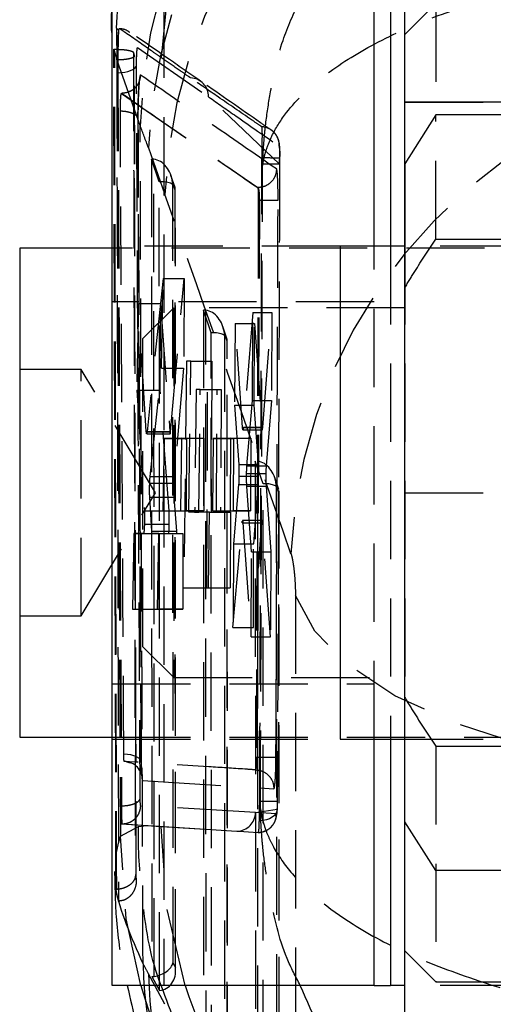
# Model space of a CAD drawing. Extents: x 29 to 384, y 27 to 280.
# Tile 14 of 18: x 343.54 to 351.22, y 236.74 to 252.72. Entities that reach past the tile are written whole.
import ezdxf

# ---------------------------------------------------------------- set-up
doc = ezdxf.new("R2010")
doc.units = 0
doc.linetypes.add('HIDDEN', pattern=[1.905, 1.27, -0.635])
doc.layers.get('0').update_dxf_attribs({"linetype": 'CONTINUOUS'})

msp = doc.modelspace()

# ---------------------------------------------------------------- linework, layer by layer
at = {"color": 7, "linetype": 'CONTINUOUS'}
for p, q in [((345.0384, 237.0428), (345.0384, 253.0428)), ((349.2884, 249.0428), (349.2884, 253.0428)), ((349.7886, 251.3812), (349.7886, 253.0428)), ((349.7886, 252.4805), (349.7884, 252.4803)), ((349.7884, 250.3822), (349.7884, 252.4803)), ((353.5386, 251.3812), (349.7886, 251.3812)), ((349.7886, 227.2479), (349.7886, 251.3812)), ((349.7884, 250.3822), (349.7884, 249.0428)), ((345.0384, 249.0116), (343.5384, 249.0116)), ((343.5384, 249.0116), (343.5384, 241.0741)), ((349.7886, 249.0428), (348.7384, 249.0428)), ((348.7384, 249.0428), (348.7384, 241.0428)), ((343.5384, 241.0741), (345.0384, 241.0741)), ((348.7384, 241.0428), (349.7886, 241.0428)), ((349.2884, 237.0428), (349.2884, 241.0428)), ((349.7884, 237.6053), (349.7884, 241.0428)), ((349.7884, 237.6053), (349.7886, 237.6051)), ((349.2884, 237.0428), (345.0384, 237.0428)), ((349.2884, 237.0428), (349.5563, 237.0428)), ((349.7886, 237.0428), (349.5563, 237.0428))]:
    msp.add_line(p, q, dxfattribs=at)
at = {"color": 7, "linetype": 'HIDDEN'}
for p, q in [((345.1109, 252.582), (345.1349, 253.0428)), ((345.8376, 252.1019), (345.9328, 253.0428)), ((345.8757, 253.0428), (345.8757, 237.0428)), ((350.2884, 252.9803), (349.7886, 252.4805)), ((350.2884, 252.9803), (350.2884, 251.1723)), ((345.1438, 252.5511), (345.1109, 252.582)), ((345.1109, 252.582), (345.1135, 252.006)), ((345.1438, 252.5511), (345.1418, 252.5394)), ((345.1543, 252.5772), (345.1438, 252.5511)), ((345.0656, 252.2393), (345.1133, 252.0644)), ((345.0656, 252.2329), (345.0656, 252.2393)), ((345.0656, 252.2393), (345.0794, 252.2393)), ((345.1008, 238.6039), (345.0656, 252.2329)), ((345.3992, 252.1298), (345.3834, 252.1878)), ((345.3834, 252.1878), (345.3834, 252.1819)), ((345.3834, 252.1819), (345.3992, 252.1248)), ((345.4507, 252.2667), (346.6043, 251.4664)), ((345.1135, 252.006), (345.1127, 251.8569)), ((345.1133, 252.0644), (345.1133, 252.0604)), ((345.1133, 252.0604), (345.4935, 250.9923)), ((345.3992, 252.1248), (345.3992, 252.1298)), ((345.4029, 250.3748), (345.3992, 252.1248)), ((345.4052, 250.3769), (345.4015, 252.1264)), ((345.1127, 251.8569), (345.1302, 251.8569)), ((345.1938, 251.5232), (345.1881, 251.5232)), ((345.1885, 251.5231), (347.4005, 249.9937)), ((345.1885, 251.5231), (345.1947, 251.5231)), ((345.1947, 251.5231), (345.1949, 251.5231)), ((345.3087, 251.5495), (345.2889, 251.5434)), ((347.7557, 250.374), (346.6043, 251.4664)), ((349.7886, 251.3812), (353.5386, 251.3812)), ((350.2884, 251.1723), (349.7884, 250.3822)), ((366.7884, 251.1723), (350.2884, 251.1723)), ((350.2884, 249.1591), (350.2884, 251.1723)), ((345.6272, 250.6384), (345.8948, 249.8808)), ((345.6767, 250.4573), (345.6821, 237.1891)), ((345.8034, 250.0886), (345.6767, 250.4573)), ((345.7213, 237.1926), (345.7159, 250.4548)), ((347.469, 250.3762), (347.4702, 250.4764)), ((347.7566, 250.4709), (347.7557, 250.374)), ((347.4689, 250.3571), (347.469, 250.3762)), ((347.4804, 250.3462), (347.4689, 250.3571)), ((345.8087, 236.9634), (345.8034, 250.0886)), ((346.0595, 249.996), (345.992, 250.1924)), ((346.0177, 250.076), (346.0228, 237.4129)), ((346.0606, 249.9511), (346.0177, 250.076)), ((346.0657, 237.3364), (346.0606, 249.9511)), ((346.0686, 237.2876), (346.0635, 249.9722)), ((347.4005, 249.9937), (347.4019, 249.9937)), ((347.4019, 249.9937), (347.4019, 249.9937)), ((347.4106, 249.7914), (347.3749, 240.7491)), ((347.4271, 249.7914), (347.3926, 240.7491)), ((347.4106, 249.7914), (347.4271, 249.7914)), ((350.2884, 249.1591), (366.7884, 249.1591)), ((348.7384, 249.0428), (345.0384, 249.0428)), ((372.0384, 249.0116), (345.0384, 249.0116)), ((349.2884, 241.0428), (349.2884, 249.0428)), ((349.5563, 249.0428), (349.5563, 241.0428)), ((349.7884, 249.0428), (349.7884, 241.7167)), ((353.5384, 249.0428), (349.7886, 249.0428)), ((353.5386, 249.0428), (349.7886, 249.0428)), ((345.864, 248.5213), (345.606, 246.0312)), ((345.8405, 247.0648), (345.864, 248.5213)), ((345.864, 248.5213), (346.2047, 248.5213)), ((345.9871, 246.0312), (346.2047, 248.5213)), ((346.2047, 248.5213), (346.1989, 247.0648)), ((349.2884, 248.1428), (345.0384, 248.1428)), ((345.4656, 248.1107), (345.4386, 246.7058)), ((345.5928, 246.0355), (345.4656, 248.1107)), ((345.4656, 248.1107), (345.8229, 248.1107)), ((346.0384, 248.0428), (345.5384, 247.5428)), ((345.8173, 246.7058), (345.8229, 248.1107)), ((345.8229, 248.1107), (345.9744, 246.0355)), ((346.0384, 248.0428), (346.0384, 242.0428)), ((349.7884, 248.0428), (346.0384, 248.0428)), ((346.5187, 248.0067), (346.5237, 235.689)), ((346.6453, 247.638), (346.5187, 248.0067)), ((346.5629, 235.6925), (346.5579, 248.0042)), ((347.3211, 247.9696), (347.1687, 246.1036)), ((347.3144, 246.5386), (347.3211, 247.9696)), ((347.3211, 247.9696), (347.6275, 247.9696)), ((347.4822, 246.1036), (347.6275, 247.9696)), ((347.6275, 247.9696), (347.6218, 246.5386)), ((346.9014, 247.5454), (346.8339, 247.7418)), ((347.0351, 247.7894), (347.0257, 246.4611)), ((347.1548, 246.1028), (347.0351, 247.7894)), ((347.0351, 247.7894), (347.3494, 247.7894)), ((347.3441, 246.4611), (347.3494, 247.7894)), ((347.3494, 247.7894), (347.4689, 246.1028)), ((345.5384, 242.5428), (345.5384, 247.5428)), ((346.6503, 235.4633), (346.6453, 247.638)), ((346.8596, 247.6254), (346.8644, 235.9127)), ((346.9025, 247.5005), (346.8596, 247.6254)), ((346.9101, 235.7875), (346.9054, 247.5216)), ((346.9073, 235.8363), (346.9025, 247.5005)), ((344.5384, 247.0428), (343.5384, 247.0428)), ((344.5384, 243.0428), (344.5384, 247.0428)), ((345.7401, 245.0428), (344.5384, 247.0428)), ((345.6553, 245.308), (345.8405, 247.0648)), ((345.8405, 247.0648), (346.1989, 247.0648)), ((346.1989, 247.0648), (346.0436, 245.308)), ((346.2478, 247.1749), (346.198, 243.4997)), ((346.3149, 247.1749), (346.2478, 247.1749)), ((346.2833, 244.726), (346.3149, 247.1749)), ((346.3149, 247.1749), (346.6552, 247.1749)), ((346.5759, 243.4997), (346.5905, 247.1749)), ((346.6552, 247.1749), (346.6455, 244.726)), ((345.4386, 246.7058), (345.5616, 244.7495)), ((345.4386, 246.7058), (345.8173, 246.7058)), ((345.9624, 244.7495), (345.8173, 246.7058)), ((346.4012, 246.715), (346.3769, 244.726)), ((346.4685, 246.715), (346.4012, 246.715)), ((346.4453, 244.726), (346.4685, 246.715)), ((346.4685, 246.715), (346.8068, 246.715)), ((346.7341, 244.726), (346.7421, 246.715)), ((346.8068, 246.715), (346.7989, 244.726)), ((347.0257, 246.4611), (347.0931, 245.4993)), ((347.0257, 246.4611), (347.3441, 246.4611)), ((347.2257, 245.4798), (347.3144, 246.5386)), ((347.3144, 246.5386), (347.6218, 246.5386)), ((347.4112, 245.4993), (347.3441, 246.4611)), ((347.6218, 246.5386), (347.5378, 245.4798)), ((347.1548, 246.1028), (347.4689, 246.1028)), ((347.1687, 246.1036), (347.4822, 246.1036)), ((345.5928, 246.0355), (345.9744, 246.0355)), ((345.599, 245.9984), (345.9808, 245.9984)), ((345.606, 246.0312), (345.9871, 246.0312)), ((345.8812, 245.9244), (345.862, 244.7493)), ((346.1716, 245.9253), (345.8812, 245.9244)), ((345.8812, 245.9244), (346.2512, 245.9244)), ((346.1551, 244.7502), (346.1716, 245.9253)), ((346.1716, 245.9253), (346.5286, 245.9253)), ((346.2465, 244.7493), (346.2512, 245.9244)), ((346.2512, 245.9244), (346.5286, 245.9253)), ((346.5286, 245.9253), (346.5239, 244.7502)), ((346.6766, 245.9244), (346.6648, 244.7493)), ((346.9664, 245.9254), (346.6766, 245.9244)), ((346.6766, 245.9244), (347.0114, 245.9244)), ((346.9574, 244.7502), (346.9664, 245.9254)), ((346.9664, 245.9254), (347.2888, 245.9254)), ((347.0067, 244.7493), (347.0114, 245.9244)), ((347.0114, 245.9244), (347.2888, 245.9254)), ((347.1615, 246.0635), (347.4754, 246.0635)), ((347.2888, 245.9254), (347.2841, 244.7502)), ((347.0931, 245.4993), (347.4112, 245.4993)), ((347.2257, 245.4798), (347.5378, 245.4798)), ((347.3606, 245.5561), (347.3652, 234.1889)), ((347.4872, 245.1874), (347.3606, 245.5561)), ((347.4044, 234.1924), (347.3998, 245.5536)), ((345.6553, 245.308), (346.0436, 245.308)), ((347.0964, 245.3103), (347.4147, 245.3103)), ((347.2204, 245.3529), (347.5329, 245.3529)), ((347.7433, 245.0948), (347.6758, 245.2912)), ((345.6485, 245.198), (346.0386, 245.198)), ((347.0909, 245.1734), (347.0095, 244.2117)), ((347.0909, 245.1734), (347.4098, 245.1734)), ((347.3025, 244.0846), (347.2239, 245.1509)), ((347.2239, 245.1509), (347.5364, 245.1509)), ((347.3351, 244.2117), (347.4098, 245.1734)), ((347.4918, 233.9632), (347.4872, 245.1874)), ((347.5364, 245.1509), (347.612, 244.0846)), ((347.7015, 245.1748), (347.7059, 234.4126)), ((347.7444, 245.0499), (347.7015, 245.1748)), ((344.5384, 243.0428), (345.7401, 245.0428)), ((345.6829, 244.4193), (345.6487, 244.9723)), ((345.6487, 244.9723), (346.0417, 244.9723)), ((346.0417, 244.9723), (346.0813, 244.4193)), ((347.7488, 234.3362), (347.7444, 245.0499)), ((347.7517, 234.2874), (347.7473, 245.071)), ((349.7886, 245.0428), (353.5386, 245.0428)), ((345.5616, 244.7495), (345.9624, 244.7495)), ((345.862, 244.7493), (346.1551, 244.7502)), ((345.862, 244.7493), (346.2465, 244.7493)), ((346.1551, 244.7502), (346.5239, 244.7502)), ((346.5239, 244.7502), (346.2465, 244.7493)), ((346.3769, 244.726), (346.2833, 244.726)), ((346.3769, 244.726), (346.4452, 244.726)), ((346.6161, 244.726), (346.4453, 244.726)), ((346.6031, 243.4997), (346.6161, 244.726)), ((346.6161, 244.726), (346.9607, 244.726)), ((346.6648, 244.7493), (346.9574, 244.7502)), ((346.6648, 244.7493), (347.0067, 244.7493)), ((346.9607, 244.726), (346.9558, 243.4997)), ((346.9574, 244.7502), (347.2841, 244.7502)), ((347.2841, 244.7502), (347.0067, 244.7493)), ((345.5622, 244.5333), (345.9659, 244.5333)), ((346.9994, 242.8574), (347.1468, 244.552)), ((347.1468, 244.552), (347.1505, 244.5825)), ((347.1468, 244.552), (347.4642, 244.552)), ((347.4709, 244.5911), (347.154, 244.5911)), ((347.1608, 244.5509), (347.2955, 242.7051)), ((347.1608, 244.5509), (347.4775, 244.5509)), ((347.4642, 244.552), (347.3297, 242.8574)), ((347.6065, 242.7051), (347.4775, 244.5509)), ((345.3925, 244.3795), (345.3675, 243.1533)), ((345.5478, 244.38), (345.3925, 244.3795)), ((345.3925, 244.3795), (345.808, 244.3795)), ((345.5478, 244.38), (345.9544, 244.38)), ((345.6829, 244.4193), (346.0813, 244.4193)), ((345.7957, 244.3808), (345.6892, 244.3805)), ((345.6892, 244.3805), (346.0877, 244.3805)), ((345.7746, 243.1545), (345.7957, 244.3808)), ((345.7957, 244.3808), (346.1882, 244.3808)), ((345.8031, 243.1533), (345.808, 244.3795)), ((345.808, 244.3795), (345.9544, 244.38)), ((346.0877, 244.3805), (346.1882, 244.3808)), ((346.1882, 244.3808), (346.1833, 243.1545)), ((347.0095, 244.2117), (346.9994, 242.8574)), ((347.0095, 244.2117), (347.3351, 244.2117)), ((347.3297, 242.8574), (347.3351, 244.2117)), ((347.2955, 242.7051), (347.3025, 244.0846)), ((347.3025, 244.0846), (347.612, 244.0846)), ((347.612, 244.0846), (347.6065, 242.7051)), ((346.198, 243.4997), (346.6031, 243.4997)), ((346.6031, 243.4997), (346.9558, 243.4997)), ((348.0128, 243.3751), (348.0128, 233.2114)), ((345.3675, 243.1533), (345.7746, 243.1545)), ((345.3675, 243.1533), (345.8031, 243.1533)), ((345.7746, 243.1545), (346.1833, 243.1545)), ((346.1833, 243.1545), (345.8031, 243.1533)), ((343.5384, 243.0428), (344.5384, 243.0428)), ((346.9994, 242.8574), (347.3297, 242.8574)), ((347.2955, 242.7051), (347.6065, 242.7051)), ((345.5384, 242.5428), (346.0384, 242.0428)), ((345.0384, 241.9428), (349.2884, 241.9428)), ((346.0384, 242.0428), (349.7884, 242.0428)), ((349.7884, 241.0428), (349.7884, 241.7167)), ((345.4308, 238.7577), (345.4242, 241.2619)), ((345.0384, 241.0741), (372.0384, 241.0741)), ((345.0384, 241.0428), (348.7384, 241.0428)), ((349.7886, 241.0428), (353.5384, 241.0428)), ((349.7886, 241.0428), (353.5386, 241.0428)), ((350.2884, 240.9266), (350.2884, 237.1053)), ((350.2884, 240.9266), (366.7884, 240.9266)), ((345.2711, 240.6747), (345.3333, 240.6587)), ((347.3749, 240.7491), (347.3926, 240.7491)), ((347.363, 240.546), (347.3617, 240.5449)), ((345.5325, 240.3698), (347.6636, 240.239)), ((347.4317, 239.9108), (347.4331, 240.0365)), ((345.1712, 239.9607), (345.1902, 239.9607)), ((345.1902, 239.9607), (345.1902, 239.9607)), ((347.3644, 239.8518), (345.5025, 239.9648)), ((347.3644, 239.8518), (347.7149, 239.9073)), ((347.7053, 239.8329), (347.3644, 239.8518)), ((347.4317, 239.9108), (347.4451, 239.913)), ((345.1737, 239.8283), (345.1756, 239.4707)), ((350.2884, 238.9133), (349.7884, 239.7035)), ((345.1756, 239.4707), (345.468, 239.6254)), ((345.1924, 239.6672), (345.1986, 239.6672)), ((345.1924, 239.6672), (345.5955, 239.6425)), ((345.1986, 239.6672), (346.6418, 239.5767)), ((345.1987, 239.6672), (345.1986, 239.6672)), ((345.468, 239.6254), (345.5955, 239.6425)), ((345.5955, 239.6425), (345.8337, 239.6277)), ((345.8337, 239.6277), (346.6418, 239.5767)), ((346.6418, 239.5767), (347.0644, 239.5495)), ((366.7884, 238.9133), (350.2884, 238.9133)), ((345.1008, 238.6039), (345.1129, 238.6043)), ((349.7886, 237.6051), (350.2884, 237.1053)), ((346.0228, 237.4129), (346.0657, 237.3364)), ((345.8948, 236.7397), (345.6293, 237.2344)), ((345.6821, 237.1891), (345.8087, 236.9634)), ((353.5386, 237.0428), (349.7886, 237.0428)), ((350.2884, 237.1053), (353.5386, 237.1053))]:
    msp.add_line(p, q, dxfattribs=at)
at = {"color": 8, "linetype": 'CONTINUOUS'}
for p, q in [((349.5563, 253.0428), (349.5563, 249.0428)), ((345.0258, 252.5415), (345.0316, 252.4684)), ((349.5563, 241.0428), (349.5563, 237.0428))]:
    msp.add_line(p, q, dxfattribs=at)
at = {"color": 7, "linetype": 'HIDDEN', "flags": 128}
for points in [[(345.1302, 251.8569), (345.1874, 251.8594), (345.2425, 251.8663), (345.2937, 251.8774), (345.339, 251.8922), (345.3769, 251.9104), (345.4061, 251.9311), (345.4253, 251.9537), (345.4341, 251.9774)], [(355.6744, 240.4172), (354.2816, 240.4964), (352.9419, 240.6759), (351.6955, 240.9503), (350.5797, 241.3115), (349.628, 241.7485), (348.8689, 242.2483), (348.325, 242.796), (348.0128, 243.3751)], [(345.4302, 238.7681), (345.4287, 239.3208), (345.4239, 241.2593)], [(345.5115, 240.6636), (345.5094, 240.6887), (345.4958, 240.7131), (345.4712, 240.7359), (345.4364, 240.7562), (345.3929, 240.7731), (345.3422, 240.7862), (345.2864, 240.7948), (345.2276, 240.7986)], [(347.7149, 239.9073), (347.7118, 239.8706), (347.6972, 239.8353), (347.6718, 239.8028), (347.6365, 239.7743), (347.5926, 239.7509), (347.5418, 239.7335), (347.486, 239.7228), (347.4274, 239.7191)], [(346.2259, 237.0428), (345.9306, 238.2847), (345.8337, 239.6277)], [(347.0644, 239.5495), (347.1005, 239.5472), (347.2492, 239.5375), (347.409, 239.5271)], [(345.5027, 237.0428), (345.264, 238.1242), (345.1756, 239.4707)]]:
    msp.add_lwpolyline(points, dxfattribs=at)
at = {"color": 7, "linetype": 'HIDDEN'}
for centre, radius, start, end in [((353.751, 250.8311), 8.259, 96.40713, 178.88126), ((353.8638, 250.3206), 8.2427, 96.2739, 177.79048), ((354.1313, 249.563), 8.2427, 96.27389, 177.79049), ((356.1979, 243.7046), 8.2645, 94.20991, 177.59275), ((346.3009, 251.471), 0.3034, 359.13018, 88.08738), ((347.2917, 233.8397), 16.6377, 88.39892, 89.38539), ((347.4886, 233.6943), 16.6818, 89.08245, 90.06713), ((347.5312, 260.0662), 10.2754, 269.41944, 271.11481), ((345.2285, 240.3768), 0.3042, 358.6715, 88.56814), ((347.5604, 264.576), 23.8275, 269.59645, 270.32736), ((347.6412, 271.0572), 31.0214, 269.61564, 270.14212), ((347.0601, 239.8538), 0.3043, 270.80955, 359.6244), ((353.0978, 237.5892), 7.5604, 181.45275, 209.30178), ((353.1429, 237.4139), 7.5158, 181.36859, 208.19515)]:
    msp.add_arc(centre, radius, start, end, dxfattribs=at)
at = {"color": 8, "linetype": 'CONTINUOUS'}
for centre, radius, start, end in [((353.3224, 239.3414), 8.1505, 196.38034, 244.30529), ((353.9593, 239.5353), 8.1252, 197.86432, 239.11511)]:
    msp.add_arc(centre, radius, start, end, dxfattribs=at)
at = {"color": 7, "linetype": 'HIDDEN'}
for centre, major_axis, ratio, start_param, end_param in [((345.7094, 234.7146), (-1.0272, 17.3026), 0.1248733, 5.8737859, 5.92978), ((345.674, 250.1809), (0.3074, 0.0039), 0.8990269, 1.4224591, 1.5504193), ((345.7161, 250.0584), (-0.066, 0.395), 0.7525419, 4.6315048, 6.0649186), ((345.759, 249.9335), (0.3035, 0.0507), 0.4860392, 6.0650896, 7.6264636), ((350.4949, 188.8265), (-50.8127, 160.8436), 0.0887565, 5.0346921, 5.0735468), ((346.5159, 247.7303), (0.3074, 0.0039), 0.8990269, 1.4224591, 1.5504193), ((346.558, 247.6078), (-0.066, 0.395), 0.7525419, 4.6315048, 6.0649186), ((346.6009, 247.4829), (0.3035, 0.0507), 0.4860392, 6.0650896, 7.6264636), ((347.4762, 246.2666), (0.0008, 0.2031), 0.0550881, 2.5088968, 3.7816), ((345.9816, 246.2052), (0.0008, 0.2068), 0.0550881, 2.5337666, 3.712401), ((347.3999, 245.1572), (-0.066, 0.395), 0.7525419, 4.6315048, 6.0649186), ((347.4035, 245.3356), (0.0008, 0.2071), 0.0550881, 4.5901552, 5.6240021), ((347.5439, 245.3144), (0.0008, 0.2057), 0.0550881, 0.6374381, 1.3826204), ((346.0492, 245.1364), (0.0008, 0.2058), 0.0550881, 0.5851451, 1.2674026), ((347.4036, 245.3373), (0.0008, 0.2059), 0.0550881, 3.7918929, 4.5809921), ((347.544, 245.3165), (0.0008, 0.2078), 0.0550881, 1.3945297, 2.4929529), ((347.4428, 245.0323), (0.3035, 0.0507), 0.4860392, 0.0808842, 1.3432783), ((347.4701, 244.3876), (0.0008, 0.2035), 0.0550881, 5.6442423, 6.9131891), ((346.0886, 244.5829), (0.0008, 0.2024), 0.0550881, 2.5118325, 3.1420451), ((347.083, 180.4541), (-3.4844, 58.6955), 0.1248733, 6.0195108, 6.0307167), ((345.7212, 237.3952), (0.3003, 0.0785), 0.6402611, 4.5469089, 5.9803227), ((345.7641, 237.3188), (-0.091, 0.3478), 0.8356402, 2.9853638, 4.5467378), ((345.6791, 237.4702), (0.3048, 0.0434), 0.9118817, 4.5931471, 4.7211073)]:
    msp.add_ellipse(centre, major_axis=major_axis, ratio=ratio, start_param=start_param, end_param=end_param, dxfattribs=at)
at = {"color": 7, "linetype": 'CONTINUOUS'}
for points, knots in [([(345.0258, 252.5415), (345.0263, 252.5874), (345.0295, 252.9393), (345.0931, 253.7463), (345.3592, 254.9402), (345.8759, 256.2132), (346.6028, 257.3792), (347.5118, 258.4097), (348.5838, 259.2706), (349.783, 259.9392), (351.0781, 260.4095), (351.9835, 260.535), (352.4362, 260.5977)], [0, 0, 0, 0, 0.0114825, 0.0880353, 0.2020351, 0.3160349, 0.4300307, 0.5440265, 0.6580198, 0.7720131, 0.8860066, 1, 1, 1, 1]), ([(345.2836, 237.0428), (345.3309, 236.8309), (345.4464, 236.313), (345.7046, 235.5691), (346.0485, 234.7611), (346.3207, 234.2053), (346.4908, 233.923), (346.5092, 233.8924)], [0, 0, 0, 0, 0.16330525, 0.3989568, 0.6599237, 0.96313908, 1, 1, 1, 1]), ([(349.7886, 232.3107), (349.5335, 232.4447), (348.8746, 232.7907), (347.9471, 233.5675), (347.0401, 234.5936), (346.3043, 235.7574), (345.9918, 236.6148), (345.8358, 237.0428)], [0, 0, 0, 0, 0.1364743, 0.3525159, 0.5685618, 0.7846077, 1, 1, 1, 1])]:
    msp.add_open_spline(points, degree=3, knots=knots, dxfattribs=at)
at = {"color": 7, "linetype": 'HIDDEN'}
for points, knots in [([(347.4804, 250.3462), (347.4805, 250.3517), (347.4807, 250.3582), (347.4811, 250.3688), (347.4815, 250.3811), (347.4823, 250.4044), (347.4838, 250.444), (347.4868, 250.5104), (347.493, 250.6219), (347.5068, 250.8094), (347.539, 251.1261), (347.6249, 251.6657), (347.768, 252.3409), (347.9868, 252.8245), (348.0856, 253.0428)], [0, 0, 0, 0, 0.0060411, 0.0070593, 0.0115374, 0.0193671, 0.032509, 0.0545726, 0.0916238, 0.1539019, 0.2588451, 0.4369624, 0.7458028, 1, 1, 1, 1]), ([(347.4804, 250.3462), (347.4807, 250.3485), (347.4811, 250.3513), (347.4817, 250.3558), (347.4825, 250.361), (347.4839, 250.371), (347.4866, 250.3878), (347.4915, 250.416), (347.5008, 250.4635), (347.5199, 250.5432), (347.5615, 250.6779), (347.6598, 250.9077), (347.9194, 251.3149), (348.4526, 251.8299), (349.3271, 252.366), (350.2208, 252.7687), (350.8842, 252.9678), (351.1342, 253.0428)], [0, 0, 0, 0, 0.0022934, 0.0026804, 0.0043828, 0.0073566, 0.0123478, 0.0207281, 0.0347994, 0.05845, 0.098301, 0.1659353, 0.283201, 0.5012198, 0.6927655, 0.8842324, 1, 1, 1, 1]), ([(345.1418, 252.5394), (345.1393, 252.5206), (345.1335, 252.4761), (345.1251, 252.3589), (345.1178, 252.2012), (345.1146, 252.0774), (345.1136, 252.0134), (345.1135, 252.006)], [0, 0, 0, 0, 0.1907122, 0.4492681, 0.7077365, 0.9660402, 1, 1, 1, 1]), ([(345.1418, 252.5394), (345.1408, 252.5206), (345.1385, 252.4761), (345.1351, 252.3589), (345.1322, 252.2017), (345.1303, 252.0246), (345.1302, 251.9136), (345.1302, 251.8569)], [0, 0, 0, 0, 0.1544519, 0.363696, 0.5728304, 0.7819256, 1, 1, 1, 1]), ([(345.8376, 252.1019), (345.829, 252.1079), (345.776, 252.1446), (345.5797, 252.2809), (345.3605, 252.4334), (345.1862, 252.555), (345.1543, 252.5773)], [0, 0, 0, 0, 0.037599, 0.2316501, 0.8592938, 1, 1, 1, 1]), ([(345.1543, 252.5772), (345.1929, 252.5736), (345.2545, 252.5677), (345.3025, 252.53), (345.3204, 252.5159)], [0, 0, 0, 0, 0.6265879, 1, 1, 1, 1]), ([(346.4745, 251.7199), (346.3055, 251.8374), (345.9192, 252.1058), (345.5383, 252.3717), (345.3241, 252.5214)], [0, 0, 0, 0, 0.4374971, 1, 1, 1, 1]), ([(345.1129, 238.6043), (345.1069, 240.8754), (345.0948, 245.4205), (345.0846, 249.9655), (345.0794, 252.2393)], [0, 0, 0, 0, 0.4997044, 1, 1, 1, 1]), ([(345.0794, 252.2393), (345.1128, 252.2388), (345.1794, 252.2377), (345.2686, 252.2291), (345.3375, 252.2161), (345.3751, 252.2015), (345.3811, 252.1916), (345.3834, 252.1878)], [0, 0, 0, 0, 0.21224251, 0.42437308, 0.63983048, 0.8624442, 1, 1, 1, 1]), ([(345.3834, 252.1819), (345.3838, 251.9977), (345.3859, 251.0766), (345.3947, 247.2077), (345.4051, 242.9415), (345.4146, 239.4123), (345.4162, 238.8308)], [0, 0, 0, 0, 0.0413973, 0.2069862, 0.8693413, 1, 1, 1, 1]), ([(345.4341, 251.9774), (345.4342, 252.0003), (345.4343, 252.045), (345.4362, 252.1162), (345.4391, 252.1796), (345.4428, 252.2296), (345.4469, 252.2624), (345.4495, 252.2653), (345.4507, 252.2667)], [0, 0, 0, 0, 0.17375787, 0.33921692, 0.5045544, 0.66984683, 0.83511864, 1, 1, 1, 1]), ([(345.3992, 252.1298), (345.3976, 252.1228), (345.3944, 252.1088), (345.3446, 252.0893), (345.268, 252.0741), (345.1853, 252.0661), (345.1321, 252.0648), (345.1133, 252.0644)], [0, 0, 0, 0, 0.22340381, 0.4469489, 0.66747529, 0.8822516, 1, 1, 1, 1]), ([(345.1133, 252.0604), (345.1136, 251.9068), (345.1154, 251.0163), (345.1231, 247.1783), (345.1325, 242.7832), (345.1413, 239.1249), (345.143, 238.4143)], [0, 0, 0, 0, 0.0337674, 0.1957685, 0.8437716, 1, 1, 1, 1]), ([(346.311, 251.7742), (346.3, 251.7819), (346.2443, 251.8203), (346.1021, 251.9186), (345.9554, 252.0202), (345.8534, 252.0909), (345.8376, 252.1019)], [0, 0, 0, 0, 0.0697465, 0.3519365, 0.8992653, 1, 1, 1, 1]), ([(345.1127, 251.8569), (345.1218, 249.8742), (345.14, 245.9088), (345.1608, 241.9434), (345.1712, 239.9607)], [0, 0, 0, 0, 0.5, 1, 1, 1, 1]), ([(345.1302, 251.8569), (345.1396, 249.8546), (345.1583, 245.8891), (345.1796, 241.9237), (345.1902, 239.9607)], [0, 0, 0, 0, 0.5049611, 1, 1, 1, 1]), ([(345.4941, 240.0833), (345.4835, 242.0459), (345.4622, 246.0106), (345.4435, 249.9753), (345.4341, 251.9774)], [0, 0, 0, 0, 0.4950147, 1, 1, 1, 1]), ([(345.4988, 251.8211), (345.4935, 251.7819), (345.4828, 251.7035), (345.4122, 251.6053), (345.3127, 251.5367), (345.2341, 251.5276), (345.1949, 251.5231)], [0, 0, 0, 0, 0.2500001, 0.5000002, 0.7500004, 1, 1, 1, 1]), ([(345.4577, 251.1089), (345.4577, 251.1166), (345.4574, 251.1804), (345.459, 251.3102), (345.4644, 251.4882), (345.472, 251.6298), (345.4791, 251.7117), (345.4833, 251.7437), (345.4842, 251.7478), (345.4818, 251.7367), (345.4747, 251.7135), (345.4548, 251.6681), (345.4094, 251.6089), (345.3558, 251.5625), (345.317, 251.5518), (345.3087, 251.5495)], [0, 0, 0, 0, 0.0218419, 0.1827114, 0.3294286, 0.4830207, 0.6030172, 0.6716752, 0.7188184, 0.7503968, 0.780596, 0.8222368, 0.8955337, 0.9778167, 1, 1, 1, 1]), ([(345.4988, 251.8211), (345.4987, 251.8212), (345.4956, 251.8231), (345.4888, 251.8067), (345.4789, 251.7293), (345.4714, 251.6283), (345.465, 251.5082), (345.4599, 251.3668), (345.4572, 251.2164), (345.4572, 251.1323), (345.4572, 251.1016)], [0, 0, 0, 0, 0.0024623, 0.1685028, 0.3345367, 0.4845928, 0.5724796, 0.7384199, 0.9043486, 1, 1, 1, 1]), ([(347.7059, 250.2968), (347.3364, 250.5514), (346.5968, 251.0611), (345.865, 251.5677), (345.4988, 251.8211)], [0, 0, 0, 0, 0.4995935, 1, 1, 1, 1]), ([(347.4662, 250.9814), (347.4569, 250.9877), (347.4022, 251.025), (347.166, 251.1863), (346.7892, 251.4444), (346.4606, 251.6711), (346.311, 251.7742)], [0, 0, 0, 0, 0.0238652, 0.1408874, 0.6089754, 1, 1, 1, 1]), ([(347.62, 250.9286), (347.5625, 250.968), (347.1761, 251.2326), (346.8001, 251.4953), (346.48, 251.719)], [0, 0, 0, 0, 0.1488303, 1, 1, 1, 1]), ([(345.1843, 251.5124), (345.1844, 251.5129), (345.1858, 251.5205), (345.1872, 251.5218), (345.1885, 251.5231)], [0, 0, 0, 0, 0.0610461, 1, 1, 1, 1]), ([(345.1843, 251.5124), (345.1845, 251.5128), (345.188, 251.5204), (345.1914, 251.5218), (345.1947, 251.5231)], [0, 0, 0, 0, 0.0520001, 1, 1, 1, 1]), ([(345.1949, 251.5231), (345.561, 251.2688), (346.2928, 250.7606), (347.0324, 250.2492), (347.4019, 249.9937)], [0, 0, 0, 0, 0.5004046, 1, 1, 1, 1]), ([(345.1718, 251.2343), (345.1718, 251.2548), (345.1719, 251.2983), (345.1737, 251.3688), (345.1766, 251.4335), (345.1803, 251.485), (345.183, 251.5034), (345.1843, 251.5124)], [0, 0, 0, 0, 0.1894805, 0.4026129, 0.6048353, 0.807214, 1, 1, 1, 1]), ([(346.6043, 251.4664), (346.7524, 251.3625), (347.132, 251.0963), (347.5164, 250.8291), (347.7508, 250.6661)], [0, 0, 0, 0, 0.3900926, 1, 1, 1, 1]), ([(345.2276, 240.7986), (345.2267, 240.9618), (345.2215, 241.8618), (345.2018, 245.3404), (345.1849, 248.6558), (345.1718, 251.2343)], [0, 0, 0, 0, 0.04690349, 0.2587397, 1, 1, 1, 1]), ([(345.4572, 251.1016), (345.4575, 251.1065), (345.4582, 251.1183), (345.4491, 251.1441), (345.4165, 251.1773), (345.3471, 251.2092), (345.2615, 251.2293), (345.1997, 251.2328), (345.1718, 251.2343)], [0, 0, 0, 0, 0.07372147, 0.17930428, 0.39410912, 0.6089, 0.82370654, 1, 1, 1, 1]), ([(345.4572, 251.1016), (345.4657, 249.3621), (345.4827, 245.8827), (345.5019, 242.4034), (345.5115, 240.6636)], [0, 0, 0, 0, 0.4999627, 1, 1, 1, 1]), ([(345.5121, 240.6721), (345.5121, 240.6722), (345.4877, 244.1299), (345.4737, 247.6197), (345.4597, 251.1093)], [0, 0, 0, 0, 0.000051, 1, 1, 1, 1]), ([(345.5399, 237.3976), (345.5351, 238.7207), (345.5185, 243.2555), (345.5039, 247.7847), (345.4935, 250.9923)], [0, 0, 0, 0, 0.29177524, 1, 1, 1, 1]), ([(347.4702, 250.4764), (347.4713, 250.5366), (347.4737, 250.6627), (347.4763, 250.8217), (347.4753, 250.9319), (347.4711, 250.9746), (347.4671, 250.9801), (347.4662, 250.9814)], [0, 0, 0, 0, 0.233024, 0.4882877, 0.7093399, 0.9303551, 1, 1, 1, 1]), ([(347.7508, 250.6661), (347.7504, 250.6865), (347.7497, 250.7274), (347.7331, 250.7869), (347.7058, 250.842), (347.6678, 250.8903), (347.6209, 250.9302), (347.567, 250.9596), (347.5144, 250.9765), (347.4801, 250.98), (347.4662, 250.9814)], [0, 0, 0, 0, 0.13008089, 0.26016121, 0.39024169, 0.52032193, 0.65040338, 0.78048494, 0.91056503, 1, 1, 1, 1]), ([(347.7573, 250.4975), (347.7575, 250.5144), (347.7581, 250.5651), (347.7568, 250.6427), (347.7552, 250.6977), (347.7397, 250.7692), (347.7114, 250.8367), (347.6712, 250.8875), (347.6367, 250.9161), (347.6288, 250.922), (347.6266, 250.9236), (347.6265, 250.9236), (347.6265, 250.9237), (347.6264, 250.9237), (347.6265, 250.9237), (347.6265, 250.9237)], [0, 0, 0, 0, 0.0964069, 0.2902002, 0.5186657, 0.6186638, 0.7418958, 0.9421247, 0.9843759, 0.9989455, 0.9993754, 0.9995881, 0.9996939, 0.9997135, 1, 1, 1, 1]), ([(347.7508, 250.6661), (347.7514, 250.665), (347.7532, 250.6618), (347.7555, 250.64), (347.757, 250.5959), (347.7574, 250.5371), (347.7569, 250.4928), (347.7566, 250.4709)], [0, 0, 0, 0, 0.1170834, 0.3412865, 0.5636773, 0.7836504, 1, 1, 1, 1]), ([(347.7563, 250.3741), (347.7562, 250.3967), (347.7561, 250.429), (347.7572, 250.4612), (347.7576, 250.4709)], [0, 0, 0, 0, 0.7006982, 1, 1, 1, 1]), ([(345.4239, 241.2593), (345.4237, 241.3501), (345.416, 244.3886), (345.4094, 247.4271), (345.4029, 250.3748)], [0, 0, 0, 0, 0.0298775, 1, 1, 1, 1]), ([(347.7059, 250.2968), (347.7012, 250.2571), (347.6916, 250.1777), (347.6212, 250.0777), (347.521, 250.0076), (347.4416, 249.9984), (347.4019, 249.9937)], [0, 0, 0, 0, 0.24999992, 0.50000014, 0.75000142, 1, 1, 1, 1]), ([(347.4331, 240.0365), (347.4338, 240.2188), (347.4375, 241.2131), (347.4502, 244.6533), (347.4609, 247.9112), (347.4689, 250.3571)], [0, 0, 0, 0, 0.0529958, 0.2890259, 1, 1, 1, 1]), ([(347.4451, 239.913), (347.4513, 241.6333), (347.4637, 245.111), (347.4748, 248.5887), (347.4804, 250.3462)], [0, 0, 0, 0, 0.4946651, 1, 1, 1, 1]), ([(347.7311, 249.7928), (347.731, 249.8444), (347.7309, 249.9532), (347.7269, 250.1027), (347.7204, 250.2208), (347.7129, 250.284), (347.7079, 250.2933), (347.7059, 250.2968)], [0, 0, 0, 0, 0.20036868, 0.42170727, 0.64307485, 0.86451092, 1, 1, 1, 1]), ([(347.7557, 250.374), (347.755, 250.171), (347.7516, 249.1561), (347.7398, 245.71), (347.7274, 242.467), (347.7181, 240.0359)], [0, 0, 0, 0, 0.0589073, 0.2945367, 1, 1, 1, 1]), ([(347.4005, 249.9937), (347.4018, 249.9906), (347.4043, 249.9842), (347.4074, 249.9467), (347.4097, 249.8931), (347.4106, 249.8379), (347.4106, 249.8032), (347.4106, 249.7914)], [0, 0, 0, 0, 0.2210809, 0.4421706, 0.6634285, 0.8850229, 1, 1, 1, 1]), ([(347.4019, 249.9937), (347.4038, 249.9923), (347.4089, 249.9886), (347.4163, 249.9633), (347.4229, 249.916), (347.4268, 249.8559), (347.427, 249.8121), (347.4271, 249.7914)], [0, 0, 0, 0, 0.1350944, 0.3568785, 0.5784091, 0.7997368, 1, 1, 1, 1]), ([(347.6966, 240.7489), (347.6974, 240.9519), (347.7016, 241.9669), (347.7136, 244.9815), (347.7239, 247.7931), (347.7311, 249.7928)], [0, 0, 0, 0, 0.0673377, 0.3366883, 1, 1, 1, 1]), ([(349.7884, 248.369), (349.8418, 248.4571), (350.0032, 248.7237), (350.1741, 248.9845), (350.2884, 249.1591)], [0, 0, 0, 0, 0.3308724, 1, 1, 1, 1]), ([(347.1687, 246.1036), (347.1675, 246.0918), (347.1651, 246.068), (347.161, 246.0601), (347.1575, 246.0721), (347.1556, 246.0935), (347.1548, 246.1028)], [0, 0, 0, 0, 0.2653363, 0.5307091, 0.7961773, 1, 1, 1, 1]), ([(345.5977, 245.9996), (345.5965, 246.004), (345.5946, 246.0107), (345.5933, 246.0294), (345.5928, 246.0355)], [0, 0, 0, 0, 0.6717802, 1, 1, 1, 1]), ([(345.606, 246.0312), (345.6046, 246.0199), (345.6022, 246.0008), (345.5999, 246.0009), (345.599, 246.0009)], [0, 0, 0, 0, 0.59198466, 1, 1, 1, 1]), ([(347.0931, 245.4993), (347.094, 245.4832), (347.0957, 245.4511), (347.097, 245.3834), (347.0966, 245.3351), (347.0964, 245.3103)], [0, 0, 0, 0, 0.3262227, 0.6524558, 1, 1, 1, 1]), ([(347.2204, 245.3529), (347.2209, 245.3752), (347.2219, 245.4197), (347.2241, 245.4597), (347.2255, 245.4768), (347.2257, 245.4798)], [0, 0, 0, 0, 0.4521215, 0.9042141, 1, 1, 1, 1]), ([(345.6485, 245.198), (345.6494, 245.2197), (345.6512, 245.2635), (345.6539, 245.2931), (345.6553, 245.308)], [0, 0, 0, 0, 0.4946221, 1, 1, 1, 1]), ([(347.0964, 245.3103), (347.096, 245.2877), (347.0951, 245.2425), (347.0928, 245.198), (347.0913, 245.1784), (347.0909, 245.1734)], [0, 0, 0, 0, 0.42680684, 0.8535988, 1, 1, 1, 1]), ([(347.2239, 245.1509), (347.223, 245.1669), (347.2211, 245.1987), (347.2199, 245.2647), (347.2199, 245.318), (347.2203, 245.347), (347.2204, 245.3529)], [0, 0, 0, 0, 0.3068965, 0.6138076, 0.9204107, 1, 1, 1, 1]), ([(345.6487, 244.9723), (345.648, 244.9884), (345.6465, 245.0205), (345.6461, 245.087), (345.6469, 245.1484), (345.648, 245.1846), (345.6485, 245.198)], [0, 0, 0, 0, 0.2791043, 0.5582063, 0.836772, 1, 1, 1, 1]), ([(345.5616, 244.7495), (345.5624, 244.7344), (345.5638, 244.7044), (345.5643, 244.6408), (345.5637, 244.5815), (345.5626, 244.5462), (345.5622, 244.5333)], [0, 0, 0, 0, 0.2798484, 0.5597191, 0.8390108, 1, 1, 1, 1]), ([(345.9659, 244.5333), (345.9662, 244.556), (345.9667, 244.6012), (345.966, 244.6684), (345.9644, 244.7187), (345.9629, 244.7412), (345.9624, 244.7495)], [0, 0, 0, 0, 0.2788284, 0.5576561, 0.8367206, 1, 1, 1, 1]), ([(345.5622, 244.5333), (345.5613, 244.5117), (345.5596, 244.4684), (345.5558, 244.4184), (345.5517, 244.3859), (345.5491, 244.3819), (345.5478, 244.38)], [0, 0, 0, 0, 0.2550182, 0.5100373, 0.765587, 1, 1, 1, 1]), ([(345.9544, 244.38), (345.9557, 244.3823), (345.9583, 244.3869), (345.9617, 244.4223), (345.9645, 244.4724), (345.9654, 244.5137), (345.9659, 244.5333)], [0, 0, 0, 0, 0.2565048, 0.5130123, 0.769086, 1, 1, 1, 1]), ([(347.154, 244.5897), (347.1542, 244.5902), (347.1557, 244.5938), (347.1582, 244.5808), (347.16, 244.5599), (347.1608, 244.5509)], [0, 0, 0, 0, 0.0713831, 0.6000255, 1, 1, 1, 1]), ([(345.6892, 244.3805), (345.6879, 244.3825), (345.6854, 244.3862), (345.6837, 244.4088), (345.6829, 244.4193)], [0, 0, 0, 0, 0.5355148, 1, 1, 1, 1]), ([(347.9407, 244.0517), (347.9429, 244.0449), (347.953, 244.014), (347.9709, 243.9309), (347.9884, 243.8041), (348.0019, 243.6637), (348.011, 243.5214), (348.0122, 243.4218), (348.0128, 243.3751)], [0, 0, 0, 0, 0.0604587, 0.2732409, 0.4861369, 0.6099235, 0.8169193, 1, 1, 1, 1]), ([(349.7884, 241.7167), (349.8418, 241.6285), (350.0032, 241.3619), (350.1741, 241.1011), (350.2884, 240.9266)], [0, 0, 0, 0, 0.3308724, 1, 1, 1, 1]), ([(345.2361, 240.6809), (345.2348, 240.6831), (345.2321, 240.6876), (345.2292, 240.7227), (345.2279, 240.7637), (345.2277, 240.7913), (345.2276, 240.7986)], [0, 0, 0, 0, 0.28945494, 0.59475399, 0.89281469, 1, 1, 1, 1]), ([(347.3617, 240.5449), (347.3538, 240.5454), (347.2972, 240.5492), (347.0457, 240.5659), (346.3451, 240.6119), (345.6932, 240.6524), (345.2361, 240.6809)], [0, 0, 0, 0, 0.0111744, 0.0799076, 0.3548405, 1, 1, 1, 1]), ([(345.5115, 240.6636), (345.5117, 240.6407), (345.5123, 240.5674), (345.516, 240.4652), (345.5232, 240.3846), (345.5295, 240.3745), (345.5325, 240.3698)], [0, 0, 0, 0, 0.1346314, 0.4325576, 0.7305894, 1, 1, 1, 1]), ([(345.5172, 240.4644), (345.5178, 240.462), (345.52, 240.4539), (345.5206, 240.449), (345.5202, 240.4516), (345.5179, 240.4733), (345.5148, 240.5271), (345.5126, 240.5997), (345.5123, 240.6578), (345.5122, 240.6741)], [0, 0, 0, 0, 0.0315878, 0.1061812, 0.205106, 0.3461048, 0.5719185, 0.8799771, 1, 1, 1, 1]), ([(347.3749, 240.7491), (347.3747, 240.7261), (347.3742, 240.6799), (347.3718, 240.6186), (347.3684, 240.5723), (347.3653, 240.5513), (347.3635, 240.5471), (347.363, 240.546)], [0, 0, 0, 0, 0.2312734, 0.4625541, 0.6936127, 0.9242596, 1, 1, 1, 1]), ([(347.3926, 240.7491), (347.3926, 240.7491), (347.3926, 240.7283), (347.3908, 240.6843), (347.3856, 240.6239), (347.3774, 240.5761), (347.3694, 240.5524), (347.3645, 240.5475), (347.363, 240.546)], [0, 0, 0, 0, 0.0002021, 0.2084143, 0.4388563, 0.6695754, 0.9005785, 1, 1, 1, 1]), ([(347.6636, 240.239), (347.6662, 240.2421), (347.6723, 240.2493), (347.6814, 240.3171), (347.6895, 240.436), (347.695, 240.5868), (347.6961, 240.6965), (347.6966, 240.7489)], [0, 0, 0, 0, 0.1610737, 0.3753352, 0.5895314, 0.8036795, 1, 1, 1, 1]), ([(347.3617, 240.5449), (347.401, 240.5402), (347.4801, 240.5307), (347.5802, 240.4603), (347.6504, 240.3591), (347.6592, 240.279), (347.6636, 240.239)], [0, 0, 0, 0, 0.246928, 0.4979509, 0.7489743, 1, 1, 1, 1]), ([(345.1902, 239.9607), (345.2244, 239.9623), (345.2929, 239.9654), (345.384, 239.9881), (345.4534, 240.0212), (345.4815, 240.0506), (345.4915, 240.0714), (345.493, 240.0782), (345.4941, 240.083)], [0, 0, 0, 0, 0.2238208, 0.4476469, 0.6714667, 0.8952843, 0.9255434, 1, 1, 1, 1]), ([(345.5025, 239.9648), (345.5016, 239.9662), (345.4993, 239.9695), (345.4964, 239.9966), (345.4945, 240.0383), (345.4942, 240.071), (345.4941, 240.0833)], [0, 0, 0, 0, 0.2129754, 0.5149759, 0.8170133, 1, 1, 1, 1]), ([(347.7181, 240.0359), (347.7179, 240.0125), (347.7175, 239.9658), (347.7158, 239.9268), (347.7149, 239.9073)], [0, 0, 0, 0, 0.5022744, 1, 1, 1, 1]), ([(345.1712, 239.9607), (345.1718, 239.9152), (345.1723, 239.8684), (345.1736, 239.8294), (345.1737, 239.8283)], [0, 0, 0, 0, 0.9725136, 1, 1, 1, 1]), ([(345.1902, 239.9607), (345.1903, 239.9299), (345.1907, 239.8489), (345.1926, 239.7452), (345.1952, 239.6804), (345.198, 239.6678), (345.1987, 239.6672), (345.1987, 239.6672)], [0, 0, 0, 0, 0.183777, 0.4845963, 0.7857983, 0.9998954, 1, 1, 1, 1]), ([(345.1987, 239.6672), (345.2329, 239.6706), (345.3013, 239.6773), (345.3922, 239.7299), (345.4614, 239.8072), (345.4907, 239.8794), (345.5007, 239.9328), (345.5019, 239.9529), (345.5025, 239.9648)], [0, 0, 0, 0, 0.21785351, 0.43570567, 0.65356165, 0.87141677, 0.92346647, 1, 1, 1, 1]), ([(347.4274, 239.7191), (347.4284, 239.7614), (347.4299, 239.8213), (347.4313, 239.8905), (347.4317, 239.9108)], [0, 0, 0, 0, 0.7060509, 1, 1, 1, 1]), ([(347.4451, 239.913), (347.4455, 239.9105), (347.4458, 239.9077), (347.4464, 239.9038), (347.447, 239.8997), (347.4482, 239.8915), (347.4504, 239.8768), (347.4545, 239.852), (347.4623, 239.8102), (347.4777, 239.7397), (347.5107, 239.6204), (347.5679, 239.4675), (347.6979, 239.203), (348.0418, 238.7128), (348.7619, 238.1119), (349.8401, 237.536), (351.1205, 237.0561), (352.3732, 236.7028), (353.3058, 236.6068), (353.5386, 236.5828)], [0, 0, 0, 0, 0.0017106, 0.0019762, 0.0027308, 0.004601, 0.0077519, 0.0130627, 0.0220132, 0.037109, 0.062618, 0.1059591, 0.14485, 0.2500183, 0.4575265, 0.5968553, 0.7361223, 0.9341533, 1, 1, 1, 1]), ([(348.092, 237.0428), (348.0155, 237.1888), (347.7743, 237.6493), (347.643, 238.2802), (347.5304, 238.8872), (347.4867, 239.2393), (347.4634, 239.5141), (347.4538, 239.6764), (347.4495, 239.7726), (347.4474, 239.8297), (347.4464, 239.8635), (347.4459, 239.8825), (347.4456, 239.8919), (347.4454, 239.9009), (347.4453, 239.9074), (347.4451, 239.913)], [0, 0, 0, 0, 0.1633051, 0.5152668, 0.6453769, 0.7904353, 0.8758105, 0.9263333, 0.9562873, 0.9740583, 0.9846048, 0.990863, 0.9933865, 0.9942742, 1, 1, 1, 1]), ([(347.5039, 239.5496), (347.5272, 239.5579), (347.581, 239.577), (347.6403, 239.6368), (347.6807, 239.7024), (347.6994, 239.7583), (347.7071, 239.7991), (347.7125, 239.8435), (347.7146, 239.886), (347.7162, 239.9158)], [0, 0, 0, 0, 0.1451432, 0.3360727, 0.4841573, 0.606386, 0.6898589, 0.7830492, 1, 1, 1, 1]), ([(347.7149, 239.9073), (347.7139, 239.8914), (347.7119, 239.8593), (347.7085, 239.8364), (347.7062, 239.8339), (347.7053, 239.8329)], [0, 0, 0, 0, 0.3709869, 0.7459324, 1, 1, 1, 1]), ([(345.1737, 239.8283), (345.1752, 239.7946), (345.1785, 239.7225), (345.1855, 239.6744), (345.1906, 239.669), (345.1924, 239.6672)], [0, 0, 0, 0, 0.3673725, 0.7841193, 1, 1, 1, 1]), ([(347.409, 239.5271), (347.4405, 239.5308), (347.5061, 239.5385), (347.5949, 239.5896), (347.6627, 239.6659), (347.6999, 239.7515), (347.7037, 239.8086), (347.7053, 239.8329)], [0, 0, 0, 0, 0.2013899, 0.4189193, 0.6364504, 0.8452196, 1, 1, 1, 1]), ([(347.409, 239.5271), (347.4126, 239.5339), (347.4194, 239.5469), (347.4245, 239.6289), (347.4266, 239.6952), (347.4274, 239.7191)], [0, 0, 0, 0, 0.4152392, 0.78920393, 1, 1, 1, 1]), ([(345.1987, 239.6672), (345.1987, 239.6672), (345.1987, 239.6672), (345.1987, 239.6672), (345.1987, 239.6672)], [0, 0, 0, 0, 0.0999461, 1, 1, 1, 1]), ([(345.8358, 237.0428), (345.8353, 237.0441), (345.6634, 237.4679), (345.5338, 238.2954), (345.4611, 239.1623), (345.4673, 239.5775), (345.468, 239.6254)], [0, 0, 0, 0, 0.00159965, 0.52423663, 0.94518138, 1, 1, 1, 1]), ([(345.5399, 237.3976), (345.35, 237.8314), (344.9674, 238.7057), (345.1059, 239.2144), (345.1756, 239.4707)], [0, 0, 0, 0, 0.4961997, 1, 1, 1, 1]), ([(345.078, 238.8937), (345.0826, 238.6488), (345.0932, 238.0788), (345.1807, 237.4608), (345.2655, 237.1164), (345.2836, 237.0428)], [0, 0, 0, 0, 0.3720025, 0.8658086, 1, 1, 1, 1]), ([(345.4162, 238.8308), (345.4161, 238.8303), (345.4149, 238.8084), (345.4014, 238.7572), (345.3495, 238.6893), (345.2682, 238.6396), (345.1906, 238.6124), (345.1389, 238.607), (345.1129, 238.6043)], [0, 0, 0, 0, 0.0057671, 0.2354222, 0.5483155, 0.748192, 0.8736045, 1, 1, 1, 1]), ([(345.4302, 238.7681), (345.4302, 238.7671), (345.4321, 238.7227), (345.4213, 238.6371), (345.37, 238.5343), (345.3, 238.4652), (345.2254, 238.4239), (345.17, 238.4175), (345.143, 238.4143)], [0, 0, 0, 0, 0.0065722, 0.274722, 0.5243471, 0.6932334, 0.8508417, 1, 1, 1, 1]), ([(345.4162, 238.8308), (345.4176, 238.8242), (345.422, 238.8033), (345.4268, 238.7824), (345.4302, 238.7681)], [0, 0, 0, 0, 0.3170691, 1, 1, 1, 1]), ([(345.143, 238.4143), (345.1332, 238.4533), (345.1172, 238.5165), (345.1054, 238.5797), (345.1008, 238.6039)], [0, 0, 0, 0, 0.6168925, 1, 1, 1, 1])]:
    msp.add_open_spline(points, degree=3, knots=knots, dxfattribs=at)
at = {"color": 8, "linetype": 'CONTINUOUS'}
msp.add_open_spline([(349.7886, 234.3784), (349.7515, 234.4114), (349.3523, 234.7674), (348.7064, 235.6406), (348.3055, 236.5556), (348.092, 237.0428)], degree=3, knots=[0, 0, 0, 0, 0.04566132, 0.49176363, 1, 1, 1, 1], dxfattribs=at)

doc.saveas('drawing.dxf')
